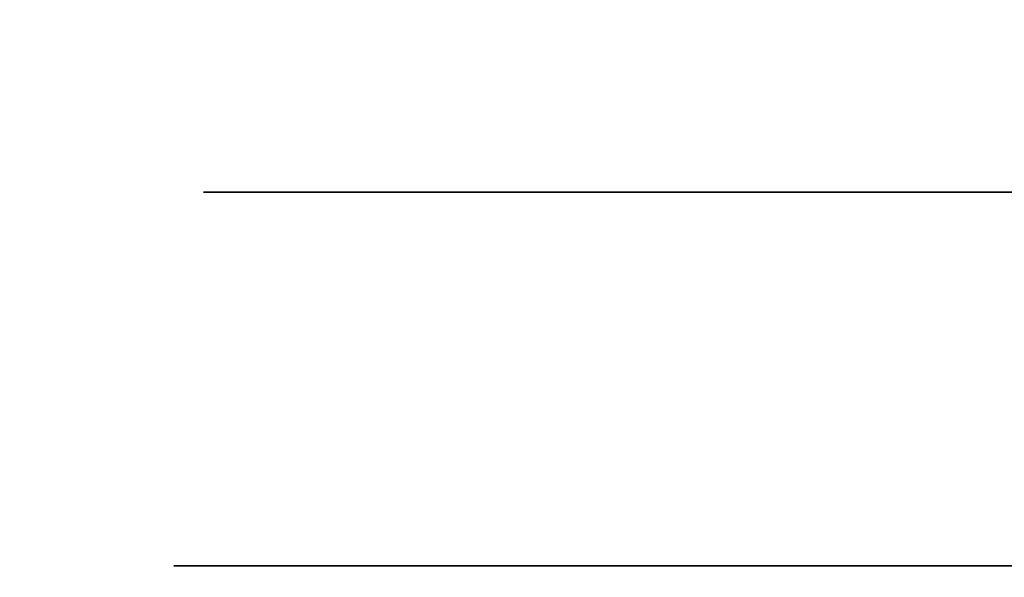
# Model space of a CAD drawing. Header units: millimetres. Extents: x 0 to 800, y -45 to 73.
# Tile 30 of 83: x 8.4 to 25, y 17.09 to 26.49. Entities that reach past the tile are written whole.
import ezdxf

# ---------------------------------------------------------------- set-up
doc = ezdxf.new("R2010")
doc.units = ezdxf.units.MM
doc.header["$LTSCALE"] = 81.481481
for name, color, linetype in [('1', 7, 'CONTINUOUS'), ('2', 7, 'CONTINUOUS'), ('29', 7, 'CONTINUOUS'), ('31', 7, 'CONTINUOUS')]:
    doc.layers.add(name, color=color, linetype=linetype)

msp = doc.modelspace()

# ---------------------------------------------------------------- linework, layer by layer
at = {"layer": '1', "linetype": 'Continuous'}
for points in [[(14, 17.288, -789), (14, 17.288, -11), (11, 17.288, -14), (14, 17.288, -789)], [(11, 17.288, -786), (14, 17.288, -789), (11, 17.288, -14), (11, 17.288, -786)], [(786, 17.288, -11), (14, 17.288, -11), (786, 17.288, -789), (786, 17.288, -11)], [(786, 17.288, -789), (14, 17.288, -11), (14, 17.288, -789), (786, 17.288, -789)]]:
    msp.add_3dface(points, dxfattribs=at)
at = {"layer": '2', "linetype": 'Continuous'}
for points in [[(11.5, 23.588, -785.5), (14.5, 23.588, -11.5), (14.5, 23.588, -788.5), (11.5, 23.588, -785.5)], [(11.5, 23.588, -14.5), (14.5, 23.588, -11.5), (11.5, 23.588, -785.5), (11.5, 23.588, -14.5)], [(14.5, 23.588, -11.5), (785.5, 23.588, -11.5), (14.5, 23.588, -788.5), (14.5, 23.588, -11.5)], [(785.5, 23.588, -11.5), (785.5, 23.588, -788.5), (14.5, 23.588, -788.5), (785.5, 23.588, -11.5)]]:
    msp.add_3dface(points, dxfattribs=at)
at = {"layer": '29', "linetype": 'Continuous'}
for points in [[(800, -44.7, -800), (0, -44.7, -800), (800, 54.7, -800), (800, -44.7, -800)], [(800, 54.7, -800), (0, -44.7, -800), (0, 54.7, -800), (800, 54.7, -800)]]:
    msp.add_3dface(points, dxfattribs=at)
at = {"layer": '31', "linetype": 'Continuous'}
for points in [[(0, 54.7), (800, -44.7), (800, 54.7), (0, 54.7)], [(0, 54.7), (0, -44.7), (800, -44.7), (0, 54.7)]]:
    msp.add_3dface(points, dxfattribs=at)

doc.saveas('drawing.dxf')
